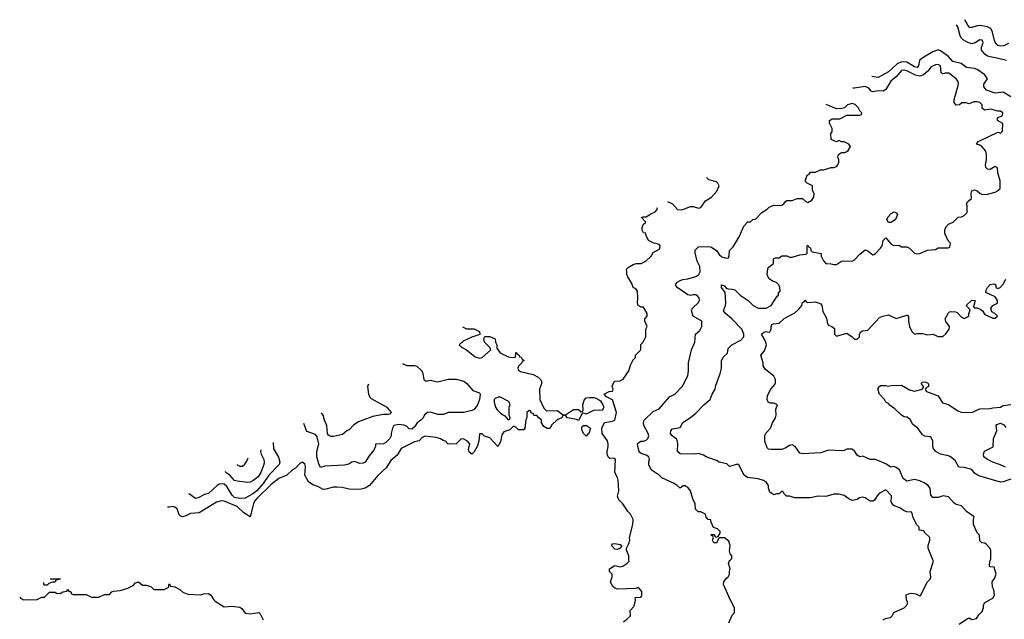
# Model space of a CAD drawing. Header units: inches. Extents: x 2380249 to 2585472, y 382747 to 546448.
# Tile 28 of 256: x 2395340 to 2402899, y 469543 to 474144. Entities that reach past the tile are written whole.
import ezdxf

# ---------------------------------------------------------------- set-up
doc = ezdxf.new("R2010")
doc.units = ezdxf.units.IN
doc.header["$MEASUREMENT"] = 0
for name, color, linetype in [('C3496', 7, 'Continuous'), ('C3497', 7, 'Continuous'), ('C4406', 7, 'Continuous'), ('C4407', 7, 'Continuous')]:
    doc.layers.add(name, color=color, linetype=linetype)

msp = doc.modelspace()

# ---------------------------------------------------------------- linework, layer by layer
at = {"layer": 'C3496', "color": 4, "elevation": 116}
for points in [[(2400000, 469776.7), (2399930, 469775.3), (2399910, 469782), (2399890, 469798), (2399875.3, 469830), (2399888, 469870), (2399888, 469890), (2399868.7, 469910), (2399868.7, 469930), (2399910, 469954.8), (2399950, 469944.7), (2399969.1, 469950.9), (2399994.6, 469965.4), (2400000, 469971.1)], [(2395339.9, 469711.6), (2395345.4, 469705.4), (2395370, 469691.3), (2395410, 469696), (2395470, 469692), (2395510, 469712), (2395530, 469714), (2395568.4, 469751.6), (2395612, 469752), (2395623.6, 469743.6), (2395650, 469742), (2395670, 469754), (2395702, 469758), (2395710, 469772), (2395718, 469758), (2395732.7, 469752.7), (2395738, 469738), (2395750, 469734), (2395850, 469734), (2395890, 469712), (2395947.3, 469712.7), (2395990, 469734), (2396030, 469734), (2396047.3, 469752.7), (2396060.4, 469759.6), (2396110, 469764.7), (2396170, 469782), (2396210, 469802), (2396230, 469822), (2396251, 469831), (2396283.6, 469803.6), (2396310, 469804.7), (2396336.9, 469796.9), (2396350, 469792), (2396370, 469772), (2396450, 469772), (2396486, 469790), (2396486, 469810), (2396490, 469814), (2396498, 469798), (2396530, 469792), (2396570, 469772), (2396591.1, 469751.1), (2396630, 469736), (2396730, 469731.3), (2396750, 469738.8), (2396790, 469741), (2396807.5, 469727.5), (2396830, 469691.3), (2396841.4, 469681.4), (2396910, 469638.8), (2396970, 469644), (2397030, 469636), (2397046.4, 469626.4), (2397071.1, 469591.1), (2397110, 469584), (2397175.3, 469595.3), (2397185.4, 469585.4), (2397210, 469538)], [(2395530, 469806), (2395526, 469810), (2395526, 469825.3)], [(2395572.9, 469854), (2395650, 469854), (2395654, 469850), (2395618, 469842), (2395611.6, 469828.4), (2395592.7, 469827.3), (2395563.6, 469816.4), (2395550, 469806), (2395530, 469806)], [(2399976.4, 469523.6), (2400000, 469544.8)]]:
    msp.add_lwpolyline(points, dxfattribs=at)
at = {"layer": 'C3497', "color": 4}
for points, elevation in [([(2400000, 472210), (2399998, 472230), (2400000, 472232)], 116), ([(2398738.4, 471787.7), (2398770, 471771.3), (2398830, 471771.3), (2398870, 471752), (2398872.7, 471727.3), (2398810, 471708.7), (2398743.5, 471676.5), (2398714, 471650), (2398731.6, 471631.6), (2398770, 471611.3), (2398837.3, 471557.3), (2398870, 471546.8), (2398890, 471551), (2398958, 471610), (2398948, 471630), (2398908.7, 471670), (2398902, 471698), (2398910, 471714), (2398950, 471712), (2398990, 471694), (2398992, 471670), (2399002, 471650), (2399003.6, 471623.6), (2399027.3, 471587.3), (2399090, 471556), (2399128.4, 471551.6), (2399146, 471554), (2399148, 471590), (2399154, 471590), (2399158, 471578), (2399174, 471570), (2399178, 471558), (2399190, 471554), (2399198, 471538), (2399214, 471530), (2399198, 471522), (2399194, 471510), (2399170, 471486), (2399164.7, 471470), (2399170, 471454), (2399185.4, 471445.4), (2399282, 471422), (2399319.8, 471399.8), (2399339.8, 471379.8), (2399344.7, 471370), (2399344.7, 471350), (2399331.3, 471310), (2399332, 471230), (2399363.6, 471163.6), (2399383.6, 471143.6), (2399470, 471144.7), (2399510, 471112), (2399530, 471112), (2399592.7, 471152.7), (2399630, 471154), (2399650, 471134), (2399662, 471138), (2399666, 471150), (2399662, 471190), (2399674.6, 471225.4), (2399690, 471242), (2399714.6, 471245.4), (2399750, 471244.7), (2399776, 471236), (2399798.8, 471218.8), (2399818, 471190), (2399824.7, 471170), (2399819.8, 471160.2), (2399811, 471149), (2399794.8, 471145.2), (2399750, 471146.6), (2399690, 471118), (2399670, 471126), (2399658, 471122), (2399630, 471068), (2399615.3, 471075.3), (2399546, 471090), (2399530, 471106), (2399510, 471106), (2399502, 471090), (2399466.4, 471073.6), (2399424.7, 471035.3), (2399410, 471008), (2399390, 471006), (2399363.1, 471023.1), (2399346, 471050), (2399346, 471070), (2399326, 471090), (2399310, 471106), (2399287.3, 471107.3), (2399282, 471122), (2399267.3, 471127.3), (2399262, 471142), (2399250, 471146), (2399234, 471130), (2399234, 471090), (2399225.4, 471074.6), (2399218, 471010), (2399210, 470998), (2399170, 470998), (2399150, 471018), (2399130, 471026), (2399102, 470998), (2399058, 470982), (2399041.6, 470958.4), (2399030, 470906), (2399010, 470868), (2398950, 470935.3), (2398908.4, 470948.4), (2398890, 470966), (2398870, 470966), (2398864.7, 470910), (2398851, 470870), (2398830, 470828), (2398810, 470809), (2398790, 470826), (2398784.7, 470844.7), (2398795.3, 470890), (2398779, 470910), (2398750, 470924), (2398730, 470928), (2398690, 470889), (2398630, 470886), (2398608.9, 470908.9), (2398590, 470914), (2398570, 470928.7), (2398538, 470938), (2398450, 470948.7), (2398430, 470938), (2398406.8, 470913.2), (2398370, 470904), (2398267.5, 470852.5), (2398237.5, 470802.5), (2398190, 470761.2), (2398154, 470706), (2398090, 470645.2), (2398026, 470570), (2397991.3, 470550), (2397950, 470538.4), (2397870, 470542), (2397815.6, 470555.6), (2397778, 470558), (2397750, 470556.9), (2397690, 470540.7), (2397670, 470539.5), (2397630, 470562), (2397590, 470574), (2397558, 470598), (2397528.7, 470650), (2397535.1, 470710), (2397532.7, 470730), (2397510, 470749), (2397490, 470739), (2397456.9, 470703.1), (2397434, 470690), (2397390.9, 470649.1), (2397330, 470624), (2397270, 470578), (2397159.3, 470470), (2397143.1, 470450), (2397134.9, 470430), (2397110, 470329.4), (2397061, 470361), (2397008.3, 470408.3), (2396910, 470449.5), (2396890, 470452), (2396850, 470442), (2396718.8, 470361.2), (2396650, 470355.1), (2396610, 470334), (2396590, 470328.7), (2396574.6, 470334.6), (2396564.7, 470344.7), (2396548.7, 470390), (2396530, 470404), (2396510, 470409), (2396490, 470404), (2396474.1, 470404.5)], 116), ([(2398279.3, 471507.2), (2398283.6, 471503.6), (2398311.1, 471491.1), (2398370, 471491.3), (2398390, 471486), (2398426, 471450), (2398436, 471430), (2398442, 471382), (2398452.7, 471372.7), (2398470, 471372), (2398490, 471378), (2398550, 471366), (2398630, 471386.8), (2398690, 471386.8), (2398750.4, 471370.4), (2398772.5, 471352.5), (2398818, 471298), (2398870, 471282), (2398874.8, 471270), (2398870.7, 471230.7), (2398854, 471190), (2398830, 471154), (2398810, 471144), (2398750.9, 471129.1), (2398630.9, 471129.1), (2398590, 471115.3), (2398550, 471115.3), (2398492.9, 471132.9), (2398470, 471129.2), (2398448.5, 471111.5), (2398437.3, 471090), (2398418.8, 471070), (2398390.3, 471049.7), (2398370, 471019), (2398350, 471001.2), (2398330, 471004), (2398310, 471024), (2398290, 471033.2), (2398250, 471037.2), (2398211.1, 471028.9), (2398201, 471010), (2398191, 470970), (2398190.8, 470950), (2398181, 470930), (2398150, 470899), (2398132, 470890), (2398072.7, 470887.3), (2398072.7, 470872.7), (2398059.8, 470840.2), (2398022, 470798), (2397992, 470750), (2397978, 470742), (2397950, 470739), (2397910, 470753.2), (2397890.9, 470749.1), (2397867.1, 470732.9), (2397834.4, 470725.6), (2397682.8, 470717.2), (2397650, 470708.7), (2397635.3, 470735.3), (2397620.9, 470790), (2397620.9, 470830), (2397636.2, 470890), (2397623.2, 470943.2), (2397610, 470962), (2397545.2, 470985.2), (2397521.7, 471044.4)], 112), ([(2400000, 470383), (2399970, 470428), (2399940.2, 470460.2), (2399929, 470489), (2399939, 470530), (2399934, 470610), (2399929, 470630), (2399909, 470670), (2399915.3, 470770), (2399910, 470778), (2399900.4, 470780.4), (2399870, 470778), (2399858, 470790), (2399849, 470810), (2399849, 470830), (2399859, 470870), (2399857.2, 470890), (2399852.3, 470912.3), (2399812.7, 470970), (2399809.3, 471010.7), (2399830, 471052), (2399880.4, 471059.6), (2399908.7, 471071.3), (2399921.2, 471130), (2399890, 471226), (2399846, 471250), (2399828, 471270), (2399866, 471290), (2399890, 471294), (2399895.3, 471310), (2399888.7, 471331.3), (2399906, 471370), (2399950, 471372), (2399973.6, 471386.4), (2400000, 471426.7)], 116), ([(2398016.5, 471346.6), (2398010.5, 471330), (2398017.3, 471270), (2398028, 471248), (2398038.5, 471238.5), (2398158, 471170), (2398192, 471130), (2398190, 471126), (2398182, 471118), (2398170, 471115.3), (2398130, 471114), (2398050, 471099.3), (2398022, 471090), (2397942, 471058), (2397904.5, 471035.5), (2397870, 470998), (2397851.1, 470988.9), (2397818, 470962), (2397750, 470945.2), (2397730, 470945.2), (2397710, 470957.2), (2397702.9, 470970), (2397697.2, 471030), (2397679.3, 471070), (2397669, 471110), (2397657.2, 471127.2)], 108), ([(2397286.1, 470900.5), (2397287.3, 470850), (2397327.7, 470787.7), (2397336.3, 470750), (2397333, 470730), (2397253.4, 470650), (2397210, 470585.1), (2397161.1, 470530), (2397130, 470505.4), (2397070, 470472), (2397030.5, 470469.5), (2396990, 470477.6), (2396970, 470495.1), (2396930, 470560.9), (2396910, 470579.5), (2396890, 470583.7), (2396870, 470579.3), (2396856, 470570), (2396790, 470509.2), (2396758.5, 470501.5), (2396710, 470474), (2396689.4, 470469.4), (2396643.2, 470503.2), (2396639.1, 470505.3)], 112), ([(2397191.1, 470842.4), (2397188.7, 470830), (2397193, 470810), (2397214, 470770), (2397217.3, 470750), (2397214, 470730), (2397190, 470668.7), (2397170, 470637.2), (2397130, 470606), (2397110, 470596), (2397090, 470592.7), (2397010, 470602.7), (2396990, 470609.2), (2396952.7, 470650), (2396922.7, 470670), (2396918.7, 470676)], 108), ([(2397008.5, 470730.9), (2397010, 470729.2), (2397030, 470717.2), (2397050, 470719), (2397067.5, 470732.5), (2397084.5, 470755.5), (2397092.7, 470782.3)], 104), ([(2400000, 470067.5), (2399999, 470070), (2399998, 470090), (2400000, 470093.6)], 116)]:
    msp.add_lwpolyline(points, dxfattribs=dict(at, elevation=elevation))
at = {"layer": 'C3497', "color": 4, "elevation": 116}
for points in [[(2399030, 471248), (2399012.7, 471247.3), (2398990, 471238), (2398982, 471230), (2398982, 471210), (2398992, 471170), (2399004.7, 471150), (2399030, 471124.7), (2399064.7, 471104.7), (2399090, 471074), (2399102, 471078), (2399106, 471090), (2399098, 471110), (2399098, 471170), (2399106, 471190), (2399098, 471210), (2399090, 471218)], [(2399690, 470948.7), (2399670, 470966), (2399659, 470990), (2399655.3, 471010), (2399658, 471022), (2399668.7, 471031.3), (2399690.7, 471030.7), (2399721, 471010), (2399710.5, 470969.5), (2399698, 470962)], [(2399930, 470079), (2399910, 470081.2), (2399884, 470110), (2399884.7, 470115.3), (2399890, 470122), (2399910, 470124.7), (2399950, 470118), (2399962, 470110), (2399950, 470088.7)]]:
    msp.add_lwpolyline(points, close=True, dxfattribs=at)
at = {"layer": 'C4406', "color": 4}
for points, elevation in [([(2400000, 469971.1), (2400018, 469990), (2400017.3, 470000)], 116), ([(2400783.1, 469516.9), (2400810, 469574), (2400827.3, 469592.7), (2400828, 469630), (2400793.6, 469693.6), (2400742, 469810), (2400746, 469830), (2400763.1, 469856.9), (2400778, 469870), (2400788, 469890), (2400788, 469910), (2400795.3, 469930), (2400782, 469970), (2400790, 469994), (2400796, 470000)], 112), ([(2401970, 469538), (2401988, 469550), (2402024, 469556), (2402038, 469570), (2402050, 469594), (2402130, 469632), (2402148, 469650), (2402158, 469670), (2402147.3, 469692.7), (2402146, 469730), (2402170, 469742), (2402190, 469744.7), (2402218.8, 469738.8), (2402250, 469722), (2402254.6, 469725.4), (2402309.1, 469830.9), (2402328.9, 469851.1), (2402334.6, 469865.4), (2402329, 469910), (2402355.3, 469990), (2402351.3, 470000)], 108), ([(2402553.2, 469506.8), (2402610, 469544.7), (2402630, 469554), (2402650, 469542), (2402686, 469550), (2402703.1, 469576.9), (2402730, 469602), (2402738, 469630), (2402738, 469650), (2402746, 469670), (2402813.2, 469706.8), (2402824, 469730), (2402819, 469770), (2402808.7, 469790), (2402806, 469830), (2402823.1, 469856.9), (2402835.3, 469890), (2402822, 469942), (2402790, 469946), (2402786, 469950), (2402788, 469988), (2402793.3, 470000)], 104), ([(2400000, 469544.8), (2400028, 469570), (2400026, 469610), (2400056.4, 469643.6), (2400068, 469690), (2400066, 469710), (2400107.3, 469712.7), (2400116.4, 469723.6), (2400115.3, 469755.3), (2400090, 469786), (2400070, 469778), (2400000, 469776.7)], 116)]:
    msp.add_lwpolyline(points, dxfattribs=dict(at, elevation=elevation))
at = {"layer": 'C4407', "color": 4}
for points, elevation in [([(2402930, 473962.7), (2402896.1, 473943.9), (2402870, 473940.9), (2402850, 473945.2), (2402837, 473957), (2402823.5, 473983.5), (2402809.6, 474049.6), (2402795.6, 474075.6), (2402770, 474089.3), (2402710, 474099.3), (2402690, 474098), (2402650, 474085.2), (2402630, 474085.2), (2402596.4, 474144.3)], 92), ([(2402915.3, 473830), (2402842, 473850), (2402790, 473858.7), (2402770, 473865.6), (2402750, 473879.5), (2402724.5, 473910), (2402723.7, 473930), (2402737.2, 473970), (2402730, 473988), (2402710, 473989), (2402674.4, 473965.6), (2402650, 473959.3), (2402618, 473970), (2402582, 473990), (2402570, 474002), (2402561.3, 474021.3), (2402541.6, 474090), (2402532.5, 474105.2)], 96), ([(2402950, 473552.3), (2402890, 473589.3), (2402830, 473581.2), (2402763.5, 473603.5), (2402740.9, 473630), (2402742.7, 473650), (2402769.2, 473690), (2402750, 473721.2), (2402690, 473760.9), (2402670, 473769.5), (2402610, 473778), (2402567.2, 473807.2), (2402504, 473824), (2402470, 473862), (2402410, 473906.6), (2402390, 473912), (2402350, 473897.6), (2402268.2, 473850), (2402248.7, 473830), (2402239.3, 473790), (2402230, 473778), (2402210, 473783.6), (2402150, 473818.5), (2402110, 473820.4), (2402075.6, 473804.4), (2402010, 473744.2), (2401930, 473700.9), (2401882.8, 473708.4)], 104), ([(2402351.3, 470000), (2402315.3, 470090), (2402315.3, 470110), (2402328, 470150), (2402326, 470170), (2402286, 470210), (2402282, 470222), (2402246, 470226), (2402246, 470250), (2402228.4, 470268.4), (2402200.4, 470320.4), (2402190, 470366), (2402150, 470368), (2402130, 470375.3), (2402098, 470398), (2402053.6, 470413.6), (2402042, 470422), (2402028.7, 470450), (2402034, 470470), (2402033.2, 470490), (2401990, 470535.3), (2401942, 470510), (2401922, 470490), (2401903.6, 470456.4), (2401890, 470448.7), (2401870, 470449.2), (2401830, 470475.3), (2401810, 470479), (2401786, 470474), (2401770, 470462), (2401730, 470455.3), (2401706.3, 470466.3), (2401670, 470494), (2401630, 470502), (2401590, 470502), (2401530, 470486), (2401470, 470488), (2401410, 470475.3), (2401290, 470475.3), (2401250, 470488), (2401228, 470488), (2401207.3, 470507.3), (2401202, 470522), (2401190, 470526), (2401170, 470506), (2401150, 470506), (2401130, 470498), (2401098, 470518), (2401089.1, 470549.1), (2401088.7, 470570), (2401072.9, 470592.9), (2401050, 470608.7), (2401010, 470622), (2400928, 470630), (2400902, 470650), (2400863.2, 470723.2), (2400850, 470734), (2400790, 470715.3), (2400770, 470735.3), (2400710, 470749), (2400690, 470762), (2400610, 470788.7), (2400590, 470802), (2400550, 470815.3), (2400530, 470809), (2400514, 470814), (2400430, 470809.4), (2400410, 470812.7), (2400389.4, 470830), (2400392.7, 470892.7), (2400384, 470924), (2400349, 470950), (2400337.2, 470970), (2400339, 470990), (2400350, 471004.7), (2400410, 471014), (2400430, 471052), (2400490, 471091.3), (2400530, 471124.7), (2400592.5, 471187.5), (2400642, 471230), (2400655.3, 471270), (2400678, 471310), (2400683.1, 471336.9), (2400718, 471430), (2400728.7, 471470), (2400728.7, 471530), (2400742.7, 471557.3), (2400773.6, 471586.4), (2400780.2, 471619.8), (2400808, 471650), (2400875.5, 471684.5), (2400899, 471710), (2400899, 471730), (2400882.7, 471770), (2400806, 471850), (2400759, 471890), (2400744, 471910), (2400759, 471950), (2400761.2, 471970), (2400755.3, 472050), (2400728.7, 472090), (2400728.7, 472110), (2400750, 472102), (2400764.7, 472084.7), (2400778, 472078), (2400810, 472077.3), (2400830, 472070.8), (2400870, 472030.8), (2400931.3, 471990), (2400970, 471951), (2401010, 471931.3), (2401070, 471931), (2401110, 471951.3), (2401156.4, 472023.6), (2401166, 472030), (2401166, 472050), (2401178, 472062), (2401175.3, 472090), (2401168, 472110), (2401150, 472128), (2401118.6, 472138.6), (2401090, 472159), (2401078, 472190), (2401084.5, 472235.5), (2401090, 472244.7), (2401127.3, 472272.7), (2401128, 472310), (2401143.1, 472316.9), (2401170, 472318), (2401191.6, 472331.6), (2401230, 472332), (2401250, 472321), (2401270, 472321), (2401330, 472341), (2401375.3, 472344.7), (2401386, 472350), (2401386, 472410), (2401390, 472414), (2401398, 472398), (2401410, 472394), (2401412.7, 472372.7), (2401423.6, 472363.6), (2401494, 472350), (2401494, 472330), (2401502, 472310), (2401510, 472294), (2401530, 472274), (2401570, 472272), (2401590, 472264.7), (2401610, 472264.7), (2401649.3, 472290.7), (2401665.6, 472294.4), (2401730, 472291), (2401750, 472301), (2401790, 472344.7), (2401830, 472378), (2401850, 472371.3), (2401890, 472341), (2401896.5, 472343.5), (2401910, 472351), (2401949.2, 472390), (2401961.2, 472410), (2401969.2, 472450), (2401990, 472471), (2402030, 472422), (2402050, 472412), (2402090, 472414), (2402110, 472402), (2402150, 472402), (2402170, 472392), (2402210, 472352), (2402226.4, 472346.4), (2402250, 472351.3), (2402310, 472376), (2402370, 472382), (2402390, 472394), (2402467.3, 472392.7), (2402482, 472398), (2402486, 472430), (2402468.4, 472448.4), (2402443.1, 472503.1), (2402442, 472530), (2402448.9, 472551.1), (2402470, 472574), (2402506, 472590), (2402546, 472630), (2402570, 472632), (2402590, 472642), (2402614, 472666), (2402614, 472714), (2402609.1, 472730.9), (2402618, 472750), (2402648, 472772), (2402644, 472810), (2402650, 472832), (2402670, 472838), (2402690, 472832), (2402710, 472812), (2402730, 472802), (2402770, 472806), (2402830, 472821), (2402848, 472830), (2402868, 472850), (2402868.4, 472908.4), (2402848.7, 472970), (2402848, 473008), (2402830, 473018), (2402790, 472995.3), (2402770, 472998), (2402758, 473010), (2402754, 473030), (2402762, 473070), (2402762, 473110), (2402756.5, 473136.5), (2402729.3, 473169.3), (2402710, 473182), (2402686, 473190), (2402698, 473210), (2402710, 473216), (2402850, 473282), (2402870, 473274), (2402886, 473290), (2402887.3, 473347.3), (2402848, 473370), (2402846, 473390), (2402886, 473410), (2402888, 473430), (2402870, 473442), (2402850, 473442), (2402796.5, 473456.5), (2402746, 473450), (2402730, 473466), (2402728.7, 473490), (2402710, 473508.7), (2402690, 473513.2), (2402666, 473514), (2402630, 473498), (2402607.3, 473507.3), (2402572.7, 473507.3), (2402554, 473490), (2402529, 473489), (2402515.3, 473510), (2402515.3, 473530), (2402548.4, 473648.4), (2402544, 473670), (2402529, 473690), (2402473.4, 473733.4), (2402445.5, 473734.5), (2402429.4, 473729.4), (2402415.3, 473735.3), (2402409.1, 473789.1), (2402390, 473801.2), (2402370, 473799), (2402338, 473782), (2402311, 473750), (2402278.6, 473721.5), (2402250, 473711.3), (2402217.5, 473717.5), (2402150, 473751.8), (2402130, 473757), (2402110, 473754.5), (2402070.3, 473709.7), (2402027.5, 473672.5), (2401990, 473609), (2401970, 473596), (2401930, 473598), (2401889.5, 473589.5), (2401876.5, 473596.5), (2401858.9, 473618.9), (2401830, 473631.6), (2401750, 473618), (2401735.1, 473618.2)], 108), ([(2400796, 470000), (2400806, 470010), (2400806, 470030), (2400798, 470038), (2400789.1, 470069.1), (2400795.3, 470110), (2400783.1, 470143.1), (2400750, 470168), (2400712.7, 470167.3), (2400702, 470158), (2400692, 470130), (2400668.9, 470128.9), (2400658, 470150), (2400666, 470170), (2400662, 470182), (2400650, 470186), (2400647.3, 470192.7), (2400670, 470194), (2400678, 470178), (2400690, 470174), (2400702, 470178), (2400716.4, 470203.6), (2400716.4, 470216.4), (2400696.4, 470236.4), (2400667.3, 470247.3), (2400646, 470294), (2400646, 470306), (2400626, 470310), (2400610, 470326), (2400606, 470350), (2400570, 470368), (2400548, 470368), (2400527.3, 470387.3), (2400526, 470430), (2400508.4, 470468.4), (2400488.7, 470530), (2400472.5, 470552.5), (2400450, 470568), (2400432.7, 470567.3), (2400410, 470548), (2400388.7, 470568.7), (2400364, 470584), (2400269.4, 470629.4), (2400249.3, 470649.3), (2400188.7, 470690), (2400169.1, 470729.1), (2400169.1, 470750.9), (2400175.3, 470770), (2400168.9, 470788.9), (2400150, 470802), (2400110, 470815.3), (2400102, 470822), (2400095.3, 470830), (2400085.2, 470870), (2400084, 470890), (2400090, 470898), (2400109.4, 470910.6), (2400130, 470911), (2400150, 470918), (2400162, 470930), (2400169, 470950), (2400165.2, 470970), (2400132.7, 471030), (2400129.2, 471050), (2400134, 471070), (2400202.7, 471137.3), (2400250, 471158), (2400328, 471250), (2400370, 471271.3), (2400428.9, 471331.1), (2400468.7, 471411.3), (2400475.3, 471450), (2400475.3, 471510), (2400498, 471610), (2400522, 471670), (2400529.2, 471730.8), (2400560.4, 471759.6), (2400578, 471790), (2400578, 471830), (2400509.3, 471869.3), (2400498, 471910), (2400506, 471930), (2400550, 471974), (2400558, 471990), (2400555.3, 472010), (2400538, 472030), (2400530, 472033.2), (2400510, 472034), (2400490, 472028.7), (2400470, 472034), (2400388, 472090), (2400375.3, 472110), (2400388, 472130), (2400410, 472142.8), (2400430, 472150.8), (2400470, 472154.8), (2400530, 472174.8), (2400553.2, 472190), (2400565.2, 472210), (2400561.2, 472250), (2400541.2, 472290), (2400524.7, 472355.3), (2400525.2, 472374.8), (2400550, 472402), (2400630, 472404.7), (2400650, 472398), (2400690.8, 472370.8), (2400710, 472342), (2400730, 472324.7), (2400766, 472314), (2400782, 472318), (2400787.3, 472332.7), (2400790, 472374), (2400818, 472402), (2400863.2, 472476.8), (2400900.2, 472559.8), (2400930, 472594), (2400950, 472594), (2400968.4, 472611.6), (2400990, 472614), (2401036.4, 472663.6), (2401078, 472690), (2401094, 472706), (2401130, 472721), (2401170, 472718), (2401190, 472722), (2401206, 472730), (2401218, 472750), (2401230, 472758), (2401270, 472758), (2401310, 472771.3), (2401350, 472772), (2401374, 472750), (2401390, 472742), (2401420.4, 472759.6), (2401436.4, 472783.6), (2401438, 472810), (2401427.3, 472832.7), (2401426, 472870), (2401386, 472890), (2401370, 472906), (2401386, 472950), (2401402, 472958), (2401410, 472974), (2401450, 472974), (2401488.7, 472991.3), (2401510, 472991.3), (2401570, 473011.3), (2401590, 473011.3), (2401610, 473018), (2401622, 473030), (2401629, 473050), (2401629, 473070), (2401622, 473090), (2401626, 473110), (2401650, 473124.7), (2401674.6, 473125.4), (2401690, 473132), (2401700.4, 473139.6), (2401718, 473170), (2401706, 473190), (2401670, 473208), (2401650, 473208), (2401630, 473218), (2401610, 473208), (2401570, 473226), (2401568, 473270), (2401576.4, 473283.6), (2401578, 473310), (2401558, 473350), (2401558, 473370), (2401576.4, 473383.6), (2401636.4, 473383.6), (2401690, 473412), (2401787.3, 473412.7), (2401802, 473418), (2401806, 473430), (2401790, 473446), (2401778, 473470), (2401754.6, 473494.6), (2401730, 473502), (2401694, 473490), (2401672, 473468), (2401650, 473462), (2401610, 473461.2), (2401532.2, 473494.2)], 112), ([(2400313.3, 472749.7), (2400350.9, 472730.9), (2400390, 472687.3), (2400410, 472684), (2400430, 472686.8), (2400490, 472712), (2400510, 472712), (2400550, 472698), (2400570, 472702), (2400605.2, 472754.8), (2400650, 472782), (2400692.5, 472827.5), (2400709, 472870), (2400699, 472890), (2400690, 472899), (2400630, 472915.3), (2400615.3, 472930), (2400614.1, 472933.4)], 116), ([(2400121.2, 472632.3), (2400150, 472632), (2400184.7, 472655.3), (2400218, 472670), (2400235.3, 472690), (2400231.1, 472699.5)], 116), ([(2400000, 472232), (2400010, 472242), (2400050, 472264.7), (2400072.7, 472272.7), (2400110, 472274), (2400146, 472290), (2400188, 472330), (2400203.1, 472356.9), (2400254.6, 472385.4), (2400258, 472410), (2400250, 472418), (2400227.3, 472427.3), (2400208.4, 472428.4), (2400168, 472450), (2400146, 472494), (2400146, 472506), (2400128.9, 472508.9), (2400118, 472530), (2400118, 472550), (2400130, 472574), (2400146, 472590), (2400126, 472610), (2400122, 472622), (2400110.5, 472625.8)], 116), ([(2400000, 471426.7), (2400015.3, 471450), (2400030, 471494), (2400050, 471534), (2400067.3, 471552.7), (2400068, 471570), (2400108, 471610), (2400108.4, 471651.6), (2400130, 471674), (2400148, 471710), (2400148, 471770), (2400158, 471790), (2400138, 471830), (2400138, 471850), (2400158, 471870), (2400158, 471890), (2400130, 471938), (2400110, 471938), (2400088, 471950), (2400082, 471970), (2400085.2, 472010), (2400082, 472062), (2400070, 472078), (2400048.7, 472090), (2400040.2, 472120.2), (2400008.7, 472170), (2400002, 472190), (2400000, 472210)], 116), ([(2402793.3, 470000), (2402795.3, 470004.7), (2402795.3, 470070), (2402790, 470086), (2402760.4, 470120.4), (2402750, 470128), (2402726, 470130), (2402710, 470146), (2402707.3, 470187.3), (2402690, 470206), (2402662, 470270), (2402662, 470310), (2402668, 470330), (2402610, 470369.2), (2402570, 470412.7), (2402530, 470423.7), (2402513.8, 470433.8), (2402470, 470484), (2402430, 470489.2), (2402390, 470478), (2402350, 470477.2), (2402335.1, 470495.1), (2402329.3, 470550), (2402311.5, 470571.5), (2402284, 470590), (2402250, 470606.6), (2402210, 470615.1), (2402150, 470602), (2402123.2, 470623.2), (2402093.2, 470690), (2402070, 470709), (2402050, 470715.3), (2402026, 470710), (2401993.6, 470733.6), (2401910, 470769), (2401870, 470768.7), (2401813.6, 470793.6), (2401789.3, 470789.3), (2401770, 470802), (2401751.9, 470831.9), (2401730, 470848.7), (2401691.3, 470848.7), (2401670, 470838), (2401650, 470835.3), (2401550, 470841.2), (2401490, 470821.2), (2401350, 470813.2), (2401330, 470819), (2401294, 470870), (2401270, 470881.2), (2401250, 470877.2), (2401221.4, 470858.6), (2401190, 470846.6), (2401105.6, 470845.6), (2401089.2, 470849.2), (2401079, 470859), (2401061.2, 470910), (2401060.9, 470950), (2401067.8, 470972.2), (2401103.7, 471010), (2401118.4, 471050), (2401142.9, 471090), (2401147.6, 471110), (2401145.1, 471154.9), (2401158, 471190), (2401130, 471201.2), (2401101.2, 471201.2), (2401086, 471210), (2401078, 471230), (2401080.4, 471259.6), (2401106, 471310), (2401136.4, 471343.6), (2401142, 471358), (2401143.1, 471383.1), (2401130, 471408), (2401063.1, 471463.1), (2401048.9, 471488.9), (2401048.7, 471510), (2401029, 471570), (2401058, 471602), (2401074, 471650), (2401063.2, 471683.2), (2401035.3, 471730), (2401053.6, 471746.4), (2401070, 471751), (2401090, 471746), (2401098, 471750), (2401109, 471770), (2401108.7, 471790), (2401115.3, 471804.7), (2401126, 471810), (2401170, 471816), (2401210, 471850.8), (2401290, 471894.8), (2401319.6, 471920.4), (2401344, 471950), (2401350, 471974), (2401362, 471978), (2401370, 471992), (2401378, 471978), (2401390, 471974), (2401450, 471978), (2401490, 471964.7), (2401498.8, 471950), (2401505.5, 471905.5), (2401533.7, 471853.7), (2401542, 471810), (2401550, 471800.7), (2401576, 471790), (2401594.9, 471774.9), (2401596, 471730), (2401610, 471716), (2401690, 471738), (2401731.1, 471711.1), (2401750, 471692), (2401770, 471692), (2401788, 471710), (2401788, 471730), (2401798, 471750), (2401810, 471756), (2401850, 471762), (2401940.2, 471859.8), (2401966, 471870), (2402010, 471878.8), (2402070, 471851.3), (2402150, 471878), (2402156, 471876), (2402163.6, 471863.6), (2402162.8, 471830), (2402170.9, 471790.9), (2402190, 471752), (2402210, 471731.3), (2402230, 471736), (2402270, 471736), (2402310, 471726.8), (2402350, 471732), (2402390, 471712), (2402427.3, 471712.7), (2402450, 471734), (2402475.3, 471770), (2402478, 471790), (2402449.3, 471829.3), (2402444, 471850), (2402470, 471894), (2402478, 471902), (2402490, 471904.7), (2402523.6, 471903.6), (2402536.9, 471896.9), (2402570, 471862), (2402590, 471852), (2402616.4, 471863.6), (2402627.3, 471872.7), (2402627.3, 471887.3), (2402638, 471918), (2402606, 471950), (2402650, 471992), (2402674, 471990), (2402662, 471942), (2402672.7, 471932.7), (2402690, 471932), (2402719.8, 471919.8), (2402731.1, 471911.1), (2402750, 471882), (2402810, 471854), (2402830, 471854), (2402846, 471870), (2402826, 471890), (2402802, 471902), (2402795.3, 471930), (2402810, 471952), (2402846, 471970), (2402848, 471990), (2402830, 472018), (2402758, 472050), (2402759, 472070), (2402769.2, 472090), (2402790, 472111), (2402818, 472118), (2402834, 472110), (2402834, 472090), (2402843.6, 472083.6), (2402850, 472082), (2402866, 472090), (2402890, 472114), (2402910, 472152)], 104), ([(2402950, 470619.3), (2402890, 470597), (2402870, 470596.2), (2402703.7, 470643.7), (2402670, 470664), (2402650, 470692.3), (2402590, 470707), (2402549.6, 470709.6), (2402521.2, 470761.2), (2402485.2, 470790), (2402470, 470797.6), (2402409.7, 470809.7), (2402373.2, 470830), (2402356, 470850), (2402350, 470868), (2402349.2, 470910), (2402338, 470938), (2402330, 470944), (2402290, 470948.7), (2402270, 470958), (2402234, 471010), (2402197.5, 471037.5), (2402176.5, 471076.5), (2402153.2, 471093.2), (2402130, 471097.2), (2402109.4, 471109.4), (2402058.6, 471158.6), (2402022.7, 471182.7), (2402010, 471198), (2401990, 471208), (2401978, 471230), (2401942, 471270), (2401928.4, 471311.6), (2401938, 471330), (2401950, 471336), (2401990, 471338), (2402010, 471331.3), (2402030, 471336), (2402110, 471339.3), (2402170, 471304), (2402210, 471294), (2402268, 471310), (2402278, 471322), (2402278, 471330), (2402262, 471350), (2402264, 471356), (2402270, 471362), (2402290, 471364.7), (2402310, 471358), (2402316, 471350), (2402318, 471330), (2402299.6, 471320.4), (2402291.3, 471310), (2402301, 471290), (2402390, 471258), (2402425.1, 471205.1), (2402470.3, 471190.3), (2402542.9, 471142.9), (2402570, 471132.4), (2402650, 471130.6), (2402710, 471157.3), (2402790, 471160.5), (2402810, 471166.7), (2402869, 471171), (2402890, 471184.7), (2402950, 471190.8)], 96), ([(2402909.3, 470709.3), (2402870, 470729), (2402810, 470749), (2402768.7, 470770), (2402742, 470790), (2402738, 470810), (2402747.3, 470832.7), (2402814, 470866), (2402817.2, 470930), (2402842.7, 470990), (2402836.2, 471030), (2402842.3, 471037.7), (2402870, 471048.4), (2402896.2, 471036.2), (2402910, 471014)], 92), ([(2400000, 470093.6), (2400016.5, 470123.5), (2400024, 470150), (2400022.7, 470170), (2400046, 470270), (2400049.1, 470309.1), (2400028.7, 470350), (2400008.7, 470370), (2400000, 470383)], 116), ([(2400017.3, 470000), (2400015.3, 470030), (2400000, 470067.5)], 116)]:
    msp.add_lwpolyline(points, dxfattribs=dict(at, elevation=elevation))
at = {"layer": 'C4407', "color": 4, "elevation": 108}
msp.add_lwpolyline([(2402010, 472589.2), (2401997.2, 472610), (2402006, 472630), (2402030, 472656), (2402054, 472670), (2402070, 472662), (2402078, 472650), (2402064.7, 472610), (2402030, 472589.2)], close=True, dxfattribs=at)

doc.saveas('drawing.dxf')
